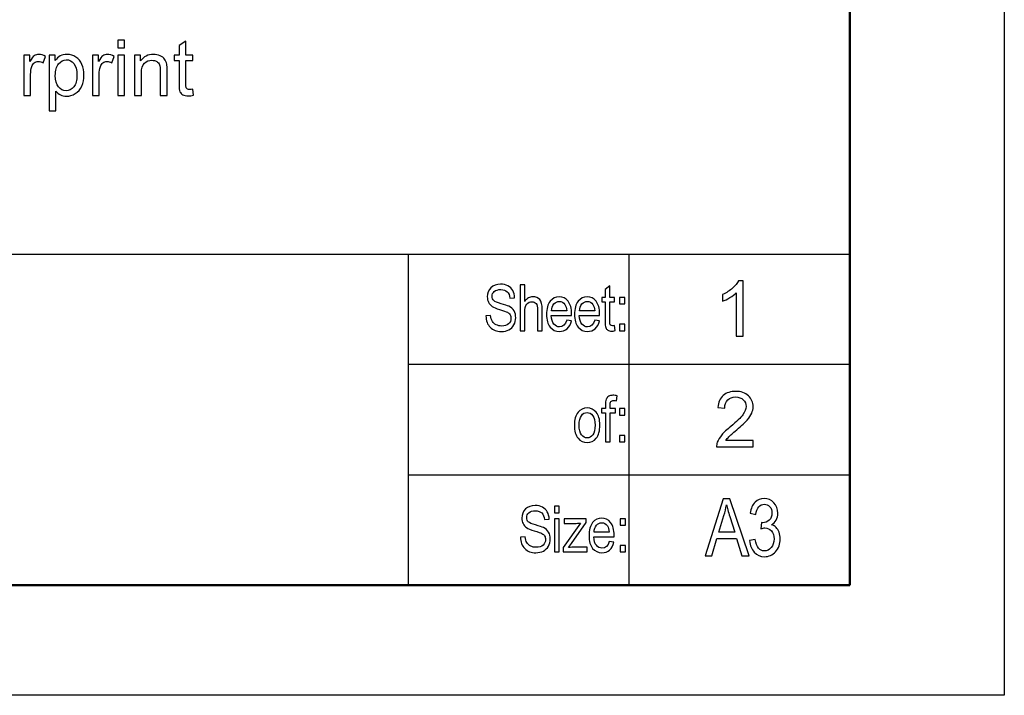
# Model space of a CAD drawing. Header units: centimetres. Extents: x -94 to 21, y -30 to 196.
# Tile 125 of 143: x 16.52 to 20.98, y 6.4 to 9.46. Entities that reach past the tile are written whole.
import ezdxf

# ---------------------------------------------------------------- set-up
doc = ezdxf.new("R2010")
doc.units = ezdxf.units.CM
doc.header["$MEASUREMENT"] = 0
doc.layers.add('Ebene 1', color=7, linetype='Continuous')

msp = doc.modelspace()

# ---------------------------------------------------------------- linework, layer by layer
at = {"layer": 'Ebene 1', "lineweight": 25}
for points in [[(20.98199, 36.09388), (20.98199, 36.09388), (20.98199, 6.396), (20.98199, 6.396)], [(7.98142, 8.39624), (7.98142, 8.39624), (20.28137, 8.39624), (20.28137, 8.39624)], [(18.28112, 6.89553), (18.28112, 6.89553), (18.28112, 8.39624), (18.28112, 8.39624)], [(19.28231, 6.89553), (19.28231, 6.89553), (19.28231, 8.39624), (19.28231, 8.39624)], [(18.28112, 7.89671), (18.28112, 7.89671), (20.28137, 7.89671), (20.28137, 7.89671)], [(18.28112, 7.39506), (18.28112, 7.39506), (20.28137, 7.39506), (20.28137, 7.39506)], [(18.48221, 6.89553), (18.48221, 6.89553), (19.48127, 6.89553), (19.48127, 6.89553)], [(20.98199, 6.39599), (20.98199, 6.39599), (-21.01055, 6.39599), (-21.01055, 6.39599)]]:
    msp.add_open_spline(points, degree=3, dxfattribs=at)
at = {"layer": 'Ebene 1', "lineweight": 50}
for points in [[(20.28137, 35.5954), (20.28137, 35.5954), (20.28137, 6.89553), (20.28137, 6.89553)], [(20.28137, 6.89553), (20.28137, 6.89553), (20.28137, 12.39674), (20.28137, 12.39674)], [(20.28137, 6.89553), (20.28137, 6.89553), (-19.01665, 6.89553), (-19.01665, 6.89553)], [(1.98279, 6.89553), (1.98279, 6.89553), (20.28137, 6.89553), (20.28137, 6.89553)]]:
    msp.add_open_spline(points, degree=3, dxfattribs=at)
at = {"layer": 'Ebene 1', "color": 252}
for points, knots in [([(16.96394, 9.33182), (16.96394, 9.33182), (16.96394, 9.36687), (16.96394, 9.36687), (16.96394, 9.36687), (16.99479, 9.36687), (16.99479, 9.36687), (16.99479, 9.36687), (16.99479, 9.33182), (16.99479, 9.33182), (16.99479, 9.33182), (16.96394, 9.33182), (16.96394, 9.33182)], [0, 0, 0, 0, 0.25, 0.25, 0.25, 0.5, 0.5, 0.5, 0.75, 0.75, 0.75, 1, 1, 1, 1]), ([(17.30372, 9.14342), (17.30372, 9.14342), (17.30792, 9.1162), (17.30792, 9.1162), (17.29928, 9.11439), (17.29151, 9.11346), (17.28473, 9.11346), (17.27358, 9.11346), (17.26493, 9.11521), (17.25874, 9.11877), (17.2526, 9.12234), (17.24828, 9.12695), (17.24577, 9.13273), (17.24326, 9.13852), (17.24203, 9.15067), (17.24203, 9.16919), (17.24203, 9.16919), (17.24203, 9.27399), (17.24203, 9.27399), (17.24203, 9.27399), (17.21925, 9.27399), (17.21925, 9.27399), (17.21925, 9.27399), (17.21925, 9.29782), (17.21925, 9.29782), (17.21925, 9.29782), (17.24203, 9.29782), (17.24203, 9.29782), (17.24203, 9.29782), (17.24203, 9.3428), (17.24203, 9.3428), (17.24203, 9.3428), (17.27287, 9.36132), (17.27287, 9.36132), (17.27287, 9.36132), (17.27287, 9.29782), (17.27287, 9.29782), (17.27287, 9.29782), (17.30372, 9.29782), (17.30372, 9.29782), (17.30372, 9.29782), (17.30372, 9.27399), (17.30372, 9.27399), (17.30372, 9.27399), (17.27287, 9.27399), (17.27287, 9.27399), (17.27287, 9.27399), (17.27287, 9.16743), (17.27287, 9.16743), (17.27287, 9.15861), (17.2734, 9.15295), (17.27451, 9.15043), (17.27556, 9.14792), (17.27731, 9.14594), (17.27977, 9.14442), (17.28222, 9.14296), (17.28573, 9.1422), (17.29028, 9.1422), (17.29367, 9.1422), (17.29817, 9.14261), (17.30372, 9.14342)], [0, 0, 0, 0, 0.05, 0.05, 0.05, 0.1, 0.1, 0.1, 0.15, 0.15, 0.15, 0.2, 0.2, 0.2, 0.25, 0.25, 0.25, 0.3, 0.3, 0.3, 0.35, 0.35, 0.35, 0.4, 0.4, 0.4, 0.45, 0.45, 0.45, 0.5, 0.5, 0.5, 0.55, 0.55, 0.55, 0.6, 0.6, 0.6, 0.65, 0.65, 0.65, 0.7, 0.7, 0.7, 0.75, 0.75, 0.75, 0.8, 0.8, 0.8, 0.85, 0.85, 0.85, 0.9, 0.9, 0.9, 0.95, 0.95, 0.95, 1, 1, 1, 1]), ([(16.53842, 9.11591), (16.53842, 9.11591), (16.53842, 9.29782), (16.53842, 9.29782), (16.53842, 9.29782), (16.56611, 9.29782), (16.56611, 9.29782), (16.56611, 9.29782), (16.56611, 9.26995), (16.56611, 9.26995), (16.57318, 9.28286), (16.57972, 9.29139), (16.58574, 9.29548), (16.59176, 9.29963), (16.59836, 9.30168), (16.60554, 9.30168), (16.61594, 9.30168), (16.62652, 9.2984), (16.63727, 9.29192), (16.63727, 9.29192), (16.62629, 9.26347), (16.62629, 9.26347), (16.6188, 9.26768), (16.61133, 9.26978), (16.60385, 9.26978), (16.59713, 9.26978), (16.59111, 9.26773), (16.5858, 9.2637), (16.58048, 9.25967), (16.57669, 9.25407), (16.57441, 9.24688), (16.57096, 9.23596), (16.56927, 9.22398), (16.56927, 9.21095), (16.56927, 9.21095), (16.56927, 9.11591), (16.56927, 9.11591), (16.56927, 9.11591), (16.53842, 9.11591), (16.53842, 9.11591)], [0, 0, 0, 0, 0.0769231, 0.0769231, 0.0769231, 0.1538462, 0.1538462, 0.1538462, 0.2307692, 0.2307692, 0.2307692, 0.3076923, 0.3076923, 0.3076923, 0.3846154, 0.3846154, 0.3846154, 0.4615385, 0.4615385, 0.4615385, 0.5384615, 0.5384615, 0.5384615, 0.6153846, 0.6153846, 0.6153846, 0.6923077, 0.6923077, 0.6923077, 0.7692308, 0.7692308, 0.7692308, 0.8461538, 0.8461538, 0.8461538, 0.9230769, 0.9230769, 0.9230769, 1, 1, 1, 1]), ([(16.65308, 9.04616), (16.65308, 9.04616), (16.65308, 9.29782), (16.65308, 9.29782), (16.65308, 9.29782), (16.68112, 9.29782), (16.68112, 9.29782), (16.68112, 9.29782), (16.68112, 9.27393), (16.68112, 9.27393), (16.68772, 9.28316), (16.6952, 9.29011), (16.70356, 9.29472), (16.71185, 9.29934), (16.72196, 9.30168), (16.73381, 9.30168), (16.74935, 9.30168), (16.76302, 9.2977), (16.77488, 9.2897), (16.78674, 9.28175), (16.79568, 9.27048), (16.80175, 9.25599), (16.80777, 9.24145), (16.81081, 9.22556), (16.81081, 9.20821), (16.81081, 9.18969), (16.80748, 9.17298), (16.80082, 9.15809), (16.79416, 9.14325), (16.78446, 9.13186), (16.77173, 9.12391), (16.75905, 9.11603), (16.74567, 9.11205), (16.73165, 9.11205), (16.72137, 9.11205), (16.71214, 9.11422), (16.70402, 9.11854), (16.69584, 9.12286), (16.68918, 9.12829), (16.68393, 9.1349), (16.68393, 9.1349), (16.68393, 9.04616), (16.68393, 9.04616), (16.68393, 9.04616), (16.65308, 9.04616), (16.65308, 9.04616)], [0, 0, 0, 0, 0.0666667, 0.0666667, 0.0666667, 0.1333333, 0.1333333, 0.1333333, 0.2, 0.2, 0.2, 0.2666667, 0.2666667, 0.2666667, 0.3333333, 0.3333333, 0.3333333, 0.4, 0.4, 0.4, 0.4666667, 0.4666667, 0.4666667, 0.5333333, 0.5333333, 0.5333333, 0.6, 0.6, 0.6, 0.6666667, 0.6666667, 0.6666667, 0.7333333, 0.7333333, 0.7333333, 0.8, 0.8, 0.8, 0.8666667, 0.8666667, 0.8666667, 0.9333333, 0.9333333, 0.9333333, 1, 1, 1, 1]), ([(16.84929, 9.11591), (16.84929, 9.11591), (16.84929, 9.29782), (16.84929, 9.29782), (16.84929, 9.29782), (16.87698, 9.29782), (16.87698, 9.29782), (16.87698, 9.29782), (16.87698, 9.26995), (16.87698, 9.26995), (16.88405, 9.28286), (16.89059, 9.29139), (16.89661, 9.29548), (16.90263, 9.29963), (16.90923, 9.30168), (16.91641, 9.30168), (16.92681, 9.30168), (16.93738, 9.2984), (16.94813, 9.29192), (16.94813, 9.29192), (16.93715, 9.26347), (16.93715, 9.26347), (16.92967, 9.26768), (16.9222, 9.26978), (16.91472, 9.26978), (16.908, 9.26978), (16.90198, 9.26773), (16.89667, 9.2637), (16.89135, 9.25967), (16.88756, 9.25407), (16.88528, 9.24688), (16.88183, 9.23596), (16.88014, 9.22398), (16.88014, 9.21095), (16.88014, 9.21095), (16.88014, 9.11591), (16.88014, 9.11591), (16.88014, 9.11591), (16.84929, 9.11591), (16.84929, 9.11591)], [0, 0, 0, 0, 0.0769231, 0.0769231, 0.0769231, 0.1538462, 0.1538462, 0.1538462, 0.2307692, 0.2307692, 0.2307692, 0.3076923, 0.3076923, 0.3076923, 0.3846154, 0.3846154, 0.3846154, 0.4615385, 0.4615385, 0.4615385, 0.5384615, 0.5384615, 0.5384615, 0.6153846, 0.6153846, 0.6153846, 0.6923077, 0.6923077, 0.6923077, 0.7692308, 0.7692308, 0.7692308, 0.8461538, 0.8461538, 0.8461538, 0.9230769, 0.9230769, 0.9230769, 1, 1, 1, 1]), ([(16.96394, 9.11591), (16.96394, 9.11591), (16.96394, 9.29782), (16.96394, 9.29782), (16.96394, 9.29782), (16.99479, 9.29782), (16.99479, 9.29782), (16.99479, 9.29782), (16.99479, 9.11591), (16.99479, 9.11591), (16.99479, 9.11591), (16.96394, 9.11591), (16.96394, 9.11591)], [0, 0, 0, 0, 0.25, 0.25, 0.25, 0.5, 0.5, 0.5, 0.75, 0.75, 0.75, 1, 1, 1, 1]), ([(17.04021, 9.11591), (17.04021, 9.11591), (17.04021, 9.29782), (17.04021, 9.29782), (17.04021, 9.29782), (17.0679, 9.29782), (17.0679, 9.29782), (17.0679, 9.29782), (17.0679, 9.272), (17.0679, 9.272), (17.08122, 9.2918), (17.1005, 9.30168), (17.12568, 9.30168), (17.13666, 9.30168), (17.14671, 9.29969), (17.15588, 9.29577), (17.16505, 9.29186), (17.17194, 9.28666), (17.1765, 9.28029), (17.18106, 9.27393), (17.18427, 9.26633), (17.18608, 9.25757), (17.18719, 9.25185), (17.18777, 9.24186), (17.18777, 9.2276), (17.18777, 9.2276), (17.18777, 9.11591), (17.18777, 9.11591), (17.18777, 9.11591), (17.15693, 9.11591), (17.15693, 9.11591), (17.15693, 9.11591), (17.15693, 9.22643), (17.15693, 9.22643), (17.15693, 9.23899), (17.15576, 9.2484), (17.15337, 9.25459), (17.15097, 9.26078), (17.14671, 9.26575), (17.14063, 9.26949), (17.13456, 9.27317), (17.12737, 9.27504), (17.11919, 9.27504), (17.10611, 9.27504), (17.09483, 9.27089), (17.08531, 9.26254), (17.07579, 9.25424), (17.07106, 9.23841), (17.07106, 9.21516), (17.07106, 9.21516), (17.07106, 9.11591), (17.07106, 9.11591), (17.07106, 9.11591), (17.04021, 9.11591), (17.04021, 9.11591)], [0, 0, 0, 0, 0.0555556, 0.0555556, 0.0555556, 0.1111111, 0.1111111, 0.1111111, 0.1666667, 0.1666667, 0.1666667, 0.2222222, 0.2222222, 0.2222222, 0.2777778, 0.2777778, 0.2777778, 0.3333333, 0.3333333, 0.3333333, 0.3888889, 0.3888889, 0.3888889, 0.4444444, 0.4444444, 0.4444444, 0.5, 0.5, 0.5, 0.5555556, 0.5555556, 0.5555556, 0.6111111, 0.6111111, 0.6111111, 0.6666667, 0.6666667, 0.6666667, 0.7222222, 0.7222222, 0.7222222, 0.7777778, 0.7777778, 0.7777778, 0.8333333, 0.8333333, 0.8333333, 0.8888889, 0.8888889, 0.8888889, 0.9444444, 0.9444444, 0.9444444, 1, 1, 1, 1]), ([(16.68112, 9.20575), (16.68112, 9.18245), (16.68585, 9.16521), (16.69526, 9.15406), (16.70472, 9.1429), (16.71617, 9.13729), (16.72961, 9.13729), (16.74328, 9.13729), (16.75496, 9.14307), (16.76466, 9.15464), (16.77441, 9.16621), (16.77926, 9.18408), (16.77926, 9.20833), (16.77926, 9.23146), (16.77453, 9.24875), (16.76501, 9.26026), (16.75549, 9.27177), (16.74415, 9.27749), (16.73095, 9.27749), (16.71787, 9.27749), (16.7063, 9.27136), (16.69625, 9.25915), (16.68615, 9.24688), (16.68112, 9.22912), (16.68112, 9.20575)], [0, 0, 0, 0, 0.125, 0.125, 0.125, 0.25, 0.25, 0.25, 0.375, 0.375, 0.375, 0.5, 0.5, 0.5, 0.625, 0.625, 0.625, 0.75, 0.75, 0.75, 0.875, 0.875, 0.875, 1, 1, 1, 1]), ([(19.79793, 8.02371), (19.79793, 8.02371), (19.76708, 8.02371), (19.76708, 8.02371), (19.76708, 8.02371), (19.76708, 8.22011), (19.76708, 8.22011), (19.75966, 8.21298), (19.74991, 8.20591), (19.73787, 8.19884), (19.72584, 8.19177), (19.71496, 8.18646), (19.70538, 8.18295), (19.70538, 8.18295), (19.70538, 8.21275), (19.70538, 8.21275), (19.72263, 8.22081), (19.7377, 8.23062), (19.75061, 8.24219), (19.76352, 8.2537), (19.77269, 8.26485), (19.77806, 8.27572), (19.77806, 8.27572), (19.79793, 8.27572), (19.79793, 8.27572), (19.79793, 8.27572), (19.79793, 8.02371), (19.79793, 8.02371)], [0, 0, 0, 0, 0.1111111, 0.1111111, 0.1111111, 0.2222222, 0.2222222, 0.2222222, 0.3333333, 0.3333333, 0.3333333, 0.4444444, 0.4444444, 0.4444444, 0.5555556, 0.5555556, 0.5555556, 0.6666667, 0.6666667, 0.6666667, 0.7777778, 0.7777778, 0.7777778, 0.8888889, 0.8888889, 0.8888889, 1, 1, 1, 1]), ([(19.84384, 7.55151), (19.84384, 7.55151), (19.84384, 7.52207), (19.84384, 7.52207), (19.84384, 7.52207), (19.67769, 7.52207), (19.67769, 7.52207), (19.67746, 7.52949), (19.67869, 7.53662), (19.68132, 7.54351), (19.68558, 7.55478), (19.69242, 7.56594), (19.70182, 7.57686), (19.71123, 7.58779), (19.72467, 7.60041), (19.74214, 7.61472), (19.7693, 7.63709), (19.78776, 7.65479), (19.7974, 7.66788), (19.8071, 7.68096), (19.81195, 7.69335), (19.81195, 7.70503), (19.81195, 7.71724), (19.80756, 7.72752), (19.7988, 7.73593), (19.79004, 7.74429), (19.77859, 7.74849), (19.76451, 7.74849), (19.74962, 7.74849), (19.7377, 7.74405), (19.72876, 7.73517), (19.71982, 7.72635), (19.71531, 7.71409), (19.7152, 7.69837), (19.7152, 7.69837), (19.68365, 7.70153), (19.68365, 7.70153), (19.68581, 7.72513), (19.69399, 7.74312), (19.70813, 7.7555), (19.72233, 7.76789), (19.74132, 7.77408), (19.76521, 7.77408), (19.78928, 7.77408), (19.80838, 7.76742), (19.8224, 7.75404), (19.83648, 7.74067), (19.84349, 7.72407), (19.84349, 7.70433), (19.84349, 7.69428), (19.84145, 7.68441), (19.8373, 7.67471), (19.83321, 7.66496), (19.82637, 7.65473), (19.81685, 7.64399), (19.80727, 7.6333), (19.79144, 7.61852), (19.76936, 7.59982), (19.75084, 7.58428), (19.73893, 7.57377), (19.73367, 7.56822), (19.72841, 7.56267), (19.72409, 7.55712), (19.72064, 7.55151), (19.72064, 7.55151), (19.84384, 7.55151), (19.84384, 7.55151)], [0, 0, 0, 0, 0.0454545, 0.0454545, 0.0454545, 0.0909091, 0.0909091, 0.0909091, 0.1363636, 0.1363636, 0.1363636, 0.1818182, 0.1818182, 0.1818182, 0.2272727, 0.2272727, 0.2272727, 0.2727273, 0.2727273, 0.2727273, 0.3181818, 0.3181818, 0.3181818, 0.3636364, 0.3636364, 0.3636364, 0.4090909, 0.4090909, 0.4090909, 0.4545455, 0.4545455, 0.4545455, 0.5, 0.5, 0.5, 0.5454545, 0.5454545, 0.5454545, 0.5909091, 0.5909091, 0.5909091, 0.6363636, 0.6363636, 0.6363636, 0.6818182, 0.6818182, 0.6818182, 0.7272727, 0.7272727, 0.7272727, 0.7727273, 0.7727273, 0.7727273, 0.8181818, 0.8181818, 0.8181818, 0.8636364, 0.8636364, 0.8636364, 0.9090909, 0.9090909, 0.9090909, 0.9545455, 0.9545455, 0.9545455, 1, 1, 1, 1])]:
    msp.add_open_spline(points, degree=3, knots=knots, dxfattribs=at)
at = {"layer": 'Ebene 1'}
for points, knots in [([(18.63262, 8.11604), (18.63262, 8.11604), (18.65406, 8.11807), (18.65406, 8.11807), (18.65517, 8.10667), (18.65773, 8.09778), (18.66174, 8.09141), (18.66575, 8.08504), (18.67144, 8.07992), (18.67888, 8.07605), (18.68632, 8.07219), (18.69473, 8.07026), (18.704, 8.07026), (18.71738, 8.07026), (18.72776, 8.07354), (18.73515, 8.08006), (18.74253, 8.08663), (18.7462, 8.09513), (18.7462, 8.10556), (18.7462, 8.11169), (18.74485, 8.117), (18.74215, 8.12159), (18.73949, 8.12613), (18.73544, 8.1299), (18.72998, 8.13279), (18.72457, 8.13574), (18.71284, 8.13984), (18.69483, 8.14511), (18.67878, 8.14984), (18.66739, 8.15462), (18.66058, 8.1594), (18.65377, 8.16423), (18.64846, 8.17036), (18.64469, 8.17775), (18.64088, 8.18514), (18.63899, 8.19354), (18.63899, 8.20286), (18.63899, 8.21966), (18.6444, 8.23338), (18.65527, 8.24405), (18.66608, 8.25472), (18.68072, 8.26003), (18.69907, 8.26003), (18.71173, 8.26003), (18.72278, 8.25752), (18.73225, 8.25255), (18.74171, 8.24753), (18.74905, 8.24033), (18.75432, 8.23101), (18.75953, 8.22169), (18.76233, 8.21068), (18.76272, 8.19803), (18.76272, 8.19803), (18.74128, 8.196), (18.74128, 8.196), (18.74017, 8.20948), (18.73611, 8.21947), (18.72916, 8.22594), (18.72225, 8.23246), (18.7125, 8.2357), (18.69994, 8.2357), (18.68719, 8.2357), (18.67748, 8.23285), (18.67077, 8.22715), (18.66406, 8.22145), (18.66072, 8.21411), (18.66072, 8.20508), (18.66072, 8.19668), (18.66319, 8.19016), (18.66811, 8.18557), (18.67299, 8.18094), (18.68405, 8.1763), (18.70125, 8.17162), (18.71805, 8.16708), (18.72983, 8.16307), (18.73664, 8.15974), (18.74703, 8.15448), (18.75485, 8.14757), (18.76006, 8.13893), (18.76533, 8.13028), (18.76793, 8.12), (18.76793, 8.10802), (18.76793, 8.09614), (18.76513, 8.08533), (18.75958, 8.07557), (18.75403, 8.06577), (18.74645, 8.05838), (18.73688, 8.05326), (18.72732, 8.04819), (18.71583, 8.04563), (18.70231, 8.04563), (18.68129, 8.04563), (18.66454, 8.05196), (18.65208, 8.06461), (18.63957, 8.07726), (18.6331, 8.0944), (18.63262, 8.11604)], [0, 0, 0, 0, 0.03125, 0.03125, 0.03125, 0.0625, 0.0625, 0.0625, 0.09375, 0.09375, 0.09375, 0.125, 0.125, 0.125, 0.15625, 0.15625, 0.15625, 0.1875, 0.1875, 0.1875, 0.21875, 0.21875, 0.21875, 0.25, 0.25, 0.25, 0.28125, 0.28125, 0.28125, 0.3125, 0.3125, 0.3125, 0.34375, 0.34375, 0.34375, 0.375, 0.375, 0.375, 0.40625, 0.40625, 0.40625, 0.4375, 0.4375, 0.4375, 0.46875, 0.46875, 0.46875, 0.5, 0.5, 0.5, 0.53125, 0.53125, 0.53125, 0.5625, 0.5625, 0.5625, 0.59375, 0.59375, 0.59375, 0.625, 0.625, 0.625, 0.65625, 0.65625, 0.65625, 0.6875, 0.6875, 0.6875, 0.71875, 0.71875, 0.71875, 0.75, 0.75, 0.75, 0.78125, 0.78125, 0.78125, 0.8125, 0.8125, 0.8125, 0.84375, 0.84375, 0.84375, 0.875, 0.875, 0.875, 0.90625, 0.90625, 0.90625, 0.9375, 0.9375, 0.9375, 0.96875, 0.96875, 0.96875, 1, 1, 1, 1]), ([(18.78753, 8.04911), (18.78753, 8.04911), (18.78753, 8.25656), (18.78753, 8.25656), (18.78753, 8.25656), (18.80839, 8.25656), (18.80839, 8.25656), (18.80839, 8.25656), (18.80839, 8.1819), (18.80839, 8.1819), (18.81327, 8.18886), (18.81883, 8.19402), (18.82501, 8.1975), (18.83114, 8.20093), (18.83795, 8.20267), (18.84539, 8.20267), (18.85847, 8.20267), (18.86885, 8.19851), (18.87643, 8.19016), (18.88402, 8.18181), (18.88778, 8.1665), (18.88778, 8.14429), (18.88778, 8.14429), (18.88778, 8.04911), (18.88778, 8.04911), (18.88778, 8.04911), (18.86692, 8.04911), (18.86692, 8.04911), (18.86692, 8.04911), (18.86692, 8.14419), (18.86692, 8.14419), (18.86692, 8.15718), (18.8646, 8.1665), (18.86002, 8.17215), (18.85538, 8.1778), (18.84906, 8.18065), (18.84099, 8.18065), (18.83196, 8.18065), (18.82428, 8.17703), (18.81791, 8.16978), (18.81158, 8.16254), (18.80839, 8.14965), (18.80839, 8.1312), (18.80839, 8.1312), (18.80839, 8.04911), (18.80839, 8.04911), (18.80839, 8.04911), (18.78753, 8.04911), (18.78753, 8.04911)], [0, 0, 0, 0, 0.0625, 0.0625, 0.0625, 0.125, 0.125, 0.125, 0.1875, 0.1875, 0.1875, 0.25, 0.25, 0.25, 0.3125, 0.3125, 0.3125, 0.375, 0.375, 0.375, 0.4375, 0.4375, 0.4375, 0.5, 0.5, 0.5, 0.5625, 0.5625, 0.5625, 0.625, 0.625, 0.625, 0.6875, 0.6875, 0.6875, 0.75, 0.75, 0.75, 0.8125, 0.8125, 0.8125, 0.875, 0.875, 0.875, 0.9375, 0.9375, 0.9375, 1, 1, 1, 1]), ([(19.21509, 8.072), (19.21509, 8.072), (19.21799, 8.0494), (19.21799, 8.0494), (19.21219, 8.04785), (19.20698, 8.04708), (19.20234, 8.04708), (19.19505, 8.04708), (19.18921, 8.04853), (19.18472, 8.05143), (19.18028, 8.05428), (19.17723, 8.05824), (19.17559, 8.06326), (19.1739, 8.06823), (19.17308, 8.07823), (19.17308, 8.09315), (19.17308, 8.09315), (19.17308, 8.17978), (19.17308, 8.17978), (19.17308, 8.17978), (19.15772, 8.17978), (19.15772, 8.17978), (19.15772, 8.17978), (19.15772, 8.19948), (19.15772, 8.19948), (19.15772, 8.19948), (19.17308, 8.19948), (19.17308, 8.19948), (19.17308, 8.19948), (19.17308, 8.23657), (19.17308, 8.23657), (19.17308, 8.23657), (19.19394, 8.25192), (19.19394, 8.25192), (19.19394, 8.25192), (19.19394, 8.19948), (19.19394, 8.19948), (19.19394, 8.19948), (19.21509, 8.19948), (19.21509, 8.19948), (19.21509, 8.19948), (19.21509, 8.17978), (19.21509, 8.17978), (19.21509, 8.17978), (19.19394, 8.17978), (19.19394, 8.17978), (19.19394, 8.17978), (19.19394, 8.0917), (19.19394, 8.0917), (19.19394, 8.08354), (19.19457, 8.07832), (19.19578, 8.07596), (19.19756, 8.07253), (19.20094, 8.07084), (19.20587, 8.07084), (19.20824, 8.07084), (19.21133, 8.07123), (19.21509, 8.072)], [0, 0, 0, 0, 0.0526316, 0.0526316, 0.0526316, 0.1052632, 0.1052632, 0.1052632, 0.1578947, 0.1578947, 0.1578947, 0.2105263, 0.2105263, 0.2105263, 0.2631579, 0.2631579, 0.2631579, 0.3157895, 0.3157895, 0.3157895, 0.3684211, 0.3684211, 0.3684211, 0.4210526, 0.4210526, 0.4210526, 0.4736842, 0.4736842, 0.4736842, 0.5263158, 0.5263158, 0.5263158, 0.5789474, 0.5789474, 0.5789474, 0.6315789, 0.6315789, 0.6315789, 0.6842105, 0.6842105, 0.6842105, 0.7368421, 0.7368421, 0.7368421, 0.7894737, 0.7894737, 0.7894737, 0.8421053, 0.8421053, 0.8421053, 0.8947368, 0.8947368, 0.8947368, 0.9473684, 0.9473684, 0.9473684, 1, 1, 1, 1]), ([(18.99882, 8.09721), (18.99882, 8.09721), (19.02026, 8.09402), (19.02026, 8.09402), (19.01668, 8.07803), (19.01016, 8.06596), (19.0008, 8.05785), (18.99138, 8.04969), (18.97974, 8.04563), (18.96588, 8.04563), (18.9484, 8.04563), (18.9343, 8.05225), (18.92348, 8.06553), (18.91266, 8.07876), (18.90725, 8.09788), (18.90725, 8.12289), (18.90725, 8.14883), (18.91271, 8.16858), (18.92362, 8.18224), (18.93455, 8.19586), (18.94831, 8.20267), (18.96506, 8.20267), (18.981, 8.20267), (18.99433, 8.196), (19.005, 8.18263), (19.01562, 8.16925), (19.02098, 8.14989), (19.02098, 8.12454), (19.02098, 8.12454), (19.02084, 8.11778), (19.02084, 8.11778), (19.02084, 8.11778), (18.9287, 8.11778), (18.9287, 8.11778), (18.92957, 8.10083), (18.93348, 8.08803), (18.94048, 8.07944), (18.94749, 8.07079), (18.95599, 8.06649), (18.96603, 8.06649), (18.98172, 8.06649), (18.99268, 8.07673), (18.99882, 8.09721)], [0, 0, 0, 0, 0.0714286, 0.0714286, 0.0714286, 0.1428571, 0.1428571, 0.1428571, 0.2142857, 0.2142857, 0.2142857, 0.2857143, 0.2857143, 0.2857143, 0.3571429, 0.3571429, 0.3571429, 0.4285714, 0.4285714, 0.4285714, 0.5, 0.5, 0.5, 0.5714286, 0.5714286, 0.5714286, 0.6428571, 0.6428571, 0.6428571, 0.7142857, 0.7142857, 0.7142857, 0.7857143, 0.7857143, 0.7857143, 0.8571429, 0.8571429, 0.8571429, 0.9285714, 0.9285714, 0.9285714, 1, 1, 1, 1]), ([(18.92996, 8.13864), (18.92996, 8.13864), (18.99882, 8.13864), (18.99882, 8.13864), (18.99785, 8.15167), (18.9951, 8.16138), (18.99046, 8.1678), (18.98375, 8.17712), (18.9752, 8.18181), (18.96482, 8.18181), (18.95545, 8.18181), (18.94749, 8.17789), (18.94087, 8.17012), (18.93426, 8.16235), (18.93063, 8.15187), (18.92996, 8.13864)], [0, 0, 0, 0, 0.2, 0.2, 0.2, 0.4, 0.4, 0.4, 0.6, 0.6, 0.6, 0.8, 0.8, 0.8, 1, 1, 1, 1]), ([(19.12579, 8.09721), (19.12579, 8.09721), (19.14723, 8.09402), (19.14723, 8.09402), (19.14365, 8.07803), (19.13713, 8.06596), (19.12777, 8.05785), (19.11835, 8.04969), (19.10671, 8.04563), (19.09285, 8.04563), (19.07537, 8.04563), (19.06127, 8.05225), (19.05046, 8.06553), (19.03963, 8.07876), (19.03422, 8.09788), (19.03422, 8.12289), (19.03422, 8.14883), (19.03968, 8.16858), (19.0506, 8.18224), (19.06152, 8.19586), (19.07528, 8.20267), (19.09203, 8.20267), (19.10797, 8.20267), (19.1213, 8.196), (19.13197, 8.18263), (19.14259, 8.16925), (19.14795, 8.14989), (19.14795, 8.12454), (19.14795, 8.12454), (19.14781, 8.11778), (19.14781, 8.11778), (19.14781, 8.11778), (19.05567, 8.11778), (19.05567, 8.11778), (19.05654, 8.10083), (19.06045, 8.08803), (19.06745, 8.07944), (19.07446, 8.07079), (19.08296, 8.06649), (19.093, 8.06649), (19.10869, 8.06649), (19.11965, 8.07673), (19.12579, 8.09721)], [0, 0, 0, 0, 0.0714286, 0.0714286, 0.0714286, 0.1428571, 0.1428571, 0.1428571, 0.2142857, 0.2142857, 0.2142857, 0.2857143, 0.2857143, 0.2857143, 0.3571429, 0.3571429, 0.3571429, 0.4285714, 0.4285714, 0.4285714, 0.5, 0.5, 0.5, 0.5714286, 0.5714286, 0.5714286, 0.6428571, 0.6428571, 0.6428571, 0.7142857, 0.7142857, 0.7142857, 0.7857143, 0.7857143, 0.7857143, 0.8571429, 0.8571429, 0.8571429, 0.9285714, 0.9285714, 0.9285714, 1, 1, 1, 1]), ([(19.05693, 8.13864), (19.05693, 8.13864), (19.12579, 8.13864), (19.12579, 8.13864), (19.12482, 8.15167), (19.12207, 8.16138), (19.11743, 8.1678), (19.11072, 8.17712), (19.10217, 8.18181), (19.09179, 8.18181), (19.08242, 8.18181), (19.07446, 8.17789), (19.06784, 8.17012), (19.06123, 8.16235), (19.0576, 8.15187), (19.05693, 8.13864)], [0, 0, 0, 0, 0.2, 0.2, 0.2, 0.4, 0.4, 0.4, 0.6, 0.6, 0.6, 0.8, 0.8, 0.8, 1, 1, 1, 1]), ([(19.23859, 8.17051), (19.23859, 8.17051), (19.23859, 8.19948), (19.23859, 8.19948), (19.23859, 8.19948), (19.26235, 8.19948), (19.26235, 8.19948), (19.26235, 8.19948), (19.26235, 8.17051), (19.26235, 8.17051), (19.26235, 8.17051), (19.23859, 8.17051), (19.23859, 8.17051)], [0, 0, 0, 0, 0.25, 0.25, 0.25, 0.5, 0.5, 0.5, 0.75, 0.75, 0.75, 1, 1, 1, 1]), ([(19.23859, 8.04911), (19.23859, 8.04911), (19.23859, 8.07808), (19.23859, 8.07808), (19.23859, 8.07808), (19.26235, 8.07808), (19.26235, 8.07808), (19.26235, 8.07808), (19.26235, 8.04911), (19.26235, 8.04911), (19.26235, 8.04911), (19.23859, 8.04911), (19.23859, 8.04911)], [0, 0, 0, 0, 0.25, 0.25, 0.25, 0.5, 0.5, 0.5, 0.75, 0.75, 0.75, 1, 1, 1, 1]), ([(19.1743, 7.54535), (19.1743, 7.54535), (19.1743, 7.67602), (19.1743, 7.67602), (19.1743, 7.67602), (19.15575, 7.67602), (19.15575, 7.67602), (19.15575, 7.67602), (19.15575, 7.69572), (19.15575, 7.69572), (19.15575, 7.69572), (19.1743, 7.69572), (19.1743, 7.69572), (19.1743, 7.69572), (19.1743, 7.71166), (19.1743, 7.71166), (19.1743, 7.72344), (19.17551, 7.73227), (19.17797, 7.73812), (19.18043, 7.74401), (19.1842, 7.7485), (19.18927, 7.75164), (19.19434, 7.75473), (19.20067, 7.75627), (19.20834, 7.75627), (19.21428, 7.75627), (19.2208, 7.7554), (19.2279, 7.75367), (19.2279, 7.75367), (19.22481, 7.73136), (19.22481, 7.73136), (19.22046, 7.73232), (19.21641, 7.73281), (19.21254, 7.73281), (19.20632, 7.73281), (19.20187, 7.73121), (19.19917, 7.72798), (19.19651, 7.72474), (19.19516, 7.71856), (19.19516, 7.70948), (19.19516, 7.70948), (19.19516, 7.69572), (19.19516, 7.69572), (19.19516, 7.69572), (19.21921, 7.69572), (19.21921, 7.69572), (19.21921, 7.69572), (19.21921, 7.67602), (19.21921, 7.67602), (19.21921, 7.67602), (19.19516, 7.67602), (19.19516, 7.67602), (19.19516, 7.67602), (19.19516, 7.54535), (19.19516, 7.54535), (19.19516, 7.54535), (19.1743, 7.54535), (19.1743, 7.54535)], [0, 0, 0, 0, 0.0526316, 0.0526316, 0.0526316, 0.1052632, 0.1052632, 0.1052632, 0.1578947, 0.1578947, 0.1578947, 0.2105263, 0.2105263, 0.2105263, 0.2631579, 0.2631579, 0.2631579, 0.3157895, 0.3157895, 0.3157895, 0.3684211, 0.3684211, 0.3684211, 0.4210526, 0.4210526, 0.4210526, 0.4736842, 0.4736842, 0.4736842, 0.5263158, 0.5263158, 0.5263158, 0.5789474, 0.5789474, 0.5789474, 0.6315789, 0.6315789, 0.6315789, 0.6842105, 0.6842105, 0.6842105, 0.7368421, 0.7368421, 0.7368421, 0.7894737, 0.7894737, 0.7894737, 0.8421053, 0.8421053, 0.8421053, 0.8947368, 0.8947368, 0.8947368, 0.9473684, 0.9473684, 0.9473684, 1, 1, 1, 1]), ([(19.0337, 7.62039), (19.0337, 7.64632), (19.03916, 7.66588), (19.05003, 7.67911), (19.0609, 7.69229), (19.07471, 7.69891), (19.09137, 7.69891), (19.10779, 7.69891), (19.12145, 7.69229), (19.13251, 7.67911), (19.14352, 7.66588), (19.14903, 7.64685), (19.14903, 7.62194), (19.14903, 7.59499), (19.14362, 7.5749), (19.13275, 7.56167), (19.12194, 7.54849), (19.10813, 7.54187), (19.09137, 7.54187), (19.0749, 7.54187), (19.06114, 7.54849), (19.05018, 7.56177), (19.03921, 7.575), (19.0337, 7.59456), (19.0337, 7.62039)], [0, 0, 0, 0, 0.125, 0.125, 0.125, 0.25, 0.25, 0.25, 0.375, 0.375, 0.375, 0.5, 0.5, 0.5, 0.625, 0.625, 0.625, 0.75, 0.75, 0.75, 0.875, 0.875, 0.875, 1, 1, 1, 1]), ([(19.05515, 7.62049), (19.05515, 7.60098), (19.05868, 7.58649), (19.06573, 7.57698), (19.07278, 7.56747), (19.08152, 7.56273), (19.09195, 7.56273), (19.1017, 7.56273), (19.11011, 7.56751), (19.11711, 7.57712), (19.12411, 7.58673), (19.12759, 7.60117), (19.12759, 7.62049), (19.12759, 7.63985), (19.12406, 7.65429), (19.11701, 7.6638), (19.10996, 7.67331), (19.10122, 7.67805), (19.09079, 7.67805), (19.08094, 7.67805), (19.07254, 7.67327), (19.06558, 7.6637), (19.05863, 7.65419), (19.05515, 7.63975), (19.05515, 7.62049)], [0, 0, 0, 0, 0.125, 0.125, 0.125, 0.25, 0.25, 0.25, 0.375, 0.375, 0.375, 0.5, 0.5, 0.5, 0.625, 0.625, 0.625, 0.75, 0.75, 0.75, 0.875, 0.875, 0.875, 1, 1, 1, 1]), ([(19.23865, 7.66675), (19.23865, 7.66675), (19.23865, 7.69572), (19.23865, 7.69572), (19.23865, 7.69572), (19.26241, 7.69572), (19.26241, 7.69572), (19.26241, 7.69572), (19.26241, 7.66675), (19.26241, 7.66675), (19.26241, 7.66675), (19.23865, 7.66675), (19.23865, 7.66675)], [0, 0, 0, 0, 0.25, 0.25, 0.25, 0.5, 0.5, 0.5, 0.75, 0.75, 0.75, 1, 1, 1, 1]), ([(19.23865, 7.54535), (19.23865, 7.54535), (19.23865, 7.57432), (19.23865, 7.57432), (19.23865, 7.57432), (19.26241, 7.57432), (19.26241, 7.57432), (19.26241, 7.57432), (19.26241, 7.54535), (19.26241, 7.54535), (19.26241, 7.54535), (19.23865, 7.54535), (19.23865, 7.54535)], [0, 0, 0, 0, 0.25, 0.25, 0.25, 0.5, 0.5, 0.5, 0.75, 0.75, 0.75, 1, 1, 1, 1]), ([(19.62696, 7.02888), (19.62696, 7.02888), (19.70855, 7.28719), (19.70855, 7.28719), (19.70855, 7.28719), (19.73862, 7.28719), (19.73862, 7.28719), (19.73862, 7.28719), (19.82503, 7.02888), (19.82503, 7.02888), (19.82503, 7.02888), (19.79297, 7.02888), (19.79297, 7.02888), (19.79297, 7.02888), (19.76862, 7.10717), (19.76862, 7.10717), (19.76862, 7.10717), (19.67933, 7.10717), (19.67933, 7.10717), (19.67933, 7.10717), (19.65642, 7.02888), (19.65642, 7.02888), (19.65642, 7.02888), (19.62696, 7.02888), (19.62696, 7.02888)], [0, 0, 0, 0, 0.125, 0.125, 0.125, 0.25, 0.25, 0.25, 0.375, 0.375, 0.375, 0.5, 0.5, 0.5, 0.625, 0.625, 0.625, 0.75, 0.75, 0.75, 0.875, 0.875, 0.875, 1, 1, 1, 1]), ([(19.82761, 7.09743), (19.82761, 7.09743), (19.85358, 7.10176), (19.85358, 7.10176), (19.85899, 7.0676), (19.87264, 7.05053), (19.89459, 7.05053), (19.90643, 7.05053), (19.91666, 7.05558), (19.92537, 7.06562), (19.93403, 7.07566), (19.93836, 7.08871), (19.93836, 7.1047), (19.93836, 7.11973), (19.93439, 7.13188), (19.9264, 7.14102), (19.91846, 7.15022), (19.90872, 7.15479), (19.89711, 7.15479), (19.89218, 7.15479), (19.88611, 7.15359), (19.87883, 7.15124), (19.87883, 7.15124), (19.88172, 7.17896), (19.88172, 7.17896), (19.88172, 7.17896), (19.88581, 7.1786), (19.88581, 7.1786), (19.89862, 7.1786), (19.90902, 7.18257), (19.91702, 7.19044), (19.92501, 7.19832), (19.92898, 7.20884), (19.92898, 7.22207), (19.92898, 7.23416), (19.92561, 7.2439), (19.91894, 7.25123), (19.91227, 7.25863), (19.90409, 7.2623), (19.89447, 7.2623), (19.88449, 7.2623), (19.87607, 7.25845), (19.86921, 7.25069), (19.86236, 7.24294), (19.85797, 7.23115), (19.85611, 7.2154), (19.85611, 7.2154), (19.83013, 7.22117), (19.83013, 7.22117), (19.83344, 7.2433), (19.84083, 7.26001), (19.85232, 7.27132), (19.8638, 7.28262), (19.87775, 7.28827), (19.89405, 7.28827), (19.91118, 7.28827), (19.92573, 7.28196), (19.9377, 7.26927), (19.94967, 7.25659), (19.95568, 7.24065), (19.95568, 7.22135), (19.95568, 7.20963), (19.95315, 7.19922), (19.94804, 7.1902), (19.94293, 7.18119), (19.93584, 7.17409), (19.9267, 7.16892), (19.93511, 7.16657), (19.94215, 7.16267), (19.94762, 7.15731), (19.95315, 7.1519), (19.9576, 7.14469), (19.96103, 7.13567), (19.96446, 7.12659), (19.96614, 7.11649), (19.96614, 7.10536), (19.96614, 7.08167), (19.95917, 7.06225), (19.94522, 7.04716), (19.93121, 7.03207), (19.91449, 7.02455), (19.89501, 7.02455), (19.87697, 7.02455), (19.86164, 7.03116), (19.84907, 7.04433), (19.8365, 7.0575), (19.82935, 7.07518), (19.82761, 7.09743)], [0, 0, 0, 0, 0.0344828, 0.0344828, 0.0344828, 0.0689655, 0.0689655, 0.0689655, 0.1034483, 0.1034483, 0.1034483, 0.137931, 0.137931, 0.137931, 0.1724138, 0.1724138, 0.1724138, 0.2068966, 0.2068966, 0.2068966, 0.2413793, 0.2413793, 0.2413793, 0.2758621, 0.2758621, 0.2758621, 0.3103448, 0.3103448, 0.3103448, 0.3448276, 0.3448276, 0.3448276, 0.3793103, 0.3793103, 0.3793103, 0.4137931, 0.4137931, 0.4137931, 0.4482759, 0.4482759, 0.4482759, 0.4827586, 0.4827586, 0.4827586, 0.5172414, 0.5172414, 0.5172414, 0.5517241, 0.5517241, 0.5517241, 0.5862069, 0.5862069, 0.5862069, 0.6206897, 0.6206897, 0.6206897, 0.6551724, 0.6551724, 0.6551724, 0.6896552, 0.6896552, 0.6896552, 0.7241379, 0.7241379, 0.7241379, 0.7586207, 0.7586207, 0.7586207, 0.7931034, 0.7931034, 0.7931034, 0.8275862, 0.8275862, 0.8275862, 0.862069, 0.862069, 0.862069, 0.8965517, 0.8965517, 0.8965517, 0.9310345, 0.9310345, 0.9310345, 0.9655172, 0.9655172, 0.9655172, 1, 1, 1, 1]), ([(18.78924, 7.11274), (18.78924, 7.11274), (18.81068, 7.11477), (18.81068, 7.11477), (18.81179, 7.10337), (18.81435, 7.09448), (18.81836, 7.08811), (18.82237, 7.08174), (18.82806, 7.07662), (18.8355, 7.07275), (18.84294, 7.06889), (18.85134, 7.06696), (18.86061, 7.06696), (18.87399, 7.06696), (18.88437, 7.07024), (18.89176, 7.07676), (18.89915, 7.08333), (18.90282, 7.09183), (18.90282, 7.10226), (18.90282, 7.10839), (18.90147, 7.1137), (18.89877, 7.11829), (18.8961, 7.12283), (18.89205, 7.1266), (18.88659, 7.12949), (18.88118, 7.13244), (18.86945, 7.13654), (18.85144, 7.14181), (18.8354, 7.14654), (18.82401, 7.15132), (18.8172, 7.1561), (18.81039, 7.16093), (18.80508, 7.16706), (18.80131, 7.17445), (18.7975, 7.18184), (18.79561, 7.19024), (18.79561, 7.19956), (18.79561, 7.21636), (18.80102, 7.23008), (18.81189, 7.24075), (18.8227, 7.25142), (18.83734, 7.25673), (18.85568, 7.25673), (18.86834, 7.25673), (18.87939, 7.25422), (18.88886, 7.24925), (18.89833, 7.24423), (18.90567, 7.23703), (18.91094, 7.22771), (18.91615, 7.21839), (18.91895, 7.20738), (18.91934, 7.19473), (18.91934, 7.19473), (18.8979, 7.1927), (18.8979, 7.1927), (18.89679, 7.20618), (18.89272, 7.21617), (18.88577, 7.22264), (18.87886, 7.22916), (18.86911, 7.2324), (18.85655, 7.2324), (18.84381, 7.2324), (18.8341, 7.22955), (18.82739, 7.22385), (18.82068, 7.21815), (18.81734, 7.21081), (18.81734, 7.20178), (18.81734, 7.19338), (18.81981, 7.18686), (18.82473, 7.18227), (18.82961, 7.17764), (18.84067, 7.173), (18.85786, 7.16832), (18.87466, 7.16378), (18.88644, 7.15977), (18.89325, 7.15644), (18.90365, 7.15118), (18.91147, 7.14427), (18.91668, 7.13563), (18.92195, 7.12698), (18.92455, 7.1167), (18.92455, 7.10472), (18.92455, 7.09284), (18.92175, 7.08203), (18.9162, 7.07227), (18.91065, 7.06247), (18.90307, 7.05508), (18.89349, 7.04996), (18.88393, 7.04489), (18.87244, 7.04233), (18.85892, 7.04233), (18.83791, 7.04233), (18.82116, 7.04866), (18.8087, 7.06131), (18.79619, 7.07396), (18.78972, 7.0911), (18.78924, 7.11274)], [0, 0, 0, 0, 0.03125, 0.03125, 0.03125, 0.0625, 0.0625, 0.0625, 0.09375, 0.09375, 0.09375, 0.125, 0.125, 0.125, 0.15625, 0.15625, 0.15625, 0.1875, 0.1875, 0.1875, 0.21875, 0.21875, 0.21875, 0.25, 0.25, 0.25, 0.28125, 0.28125, 0.28125, 0.3125, 0.3125, 0.3125, 0.34375, 0.34375, 0.34375, 0.375, 0.375, 0.375, 0.40625, 0.40625, 0.40625, 0.4375, 0.4375, 0.4375, 0.46875, 0.46875, 0.46875, 0.5, 0.5, 0.5, 0.53125, 0.53125, 0.53125, 0.5625, 0.5625, 0.5625, 0.59375, 0.59375, 0.59375, 0.625, 0.625, 0.625, 0.65625, 0.65625, 0.65625, 0.6875, 0.6875, 0.6875, 0.71875, 0.71875, 0.71875, 0.75, 0.75, 0.75, 0.78125, 0.78125, 0.78125, 0.8125, 0.8125, 0.8125, 0.84375, 0.84375, 0.84375, 0.875, 0.875, 0.875, 0.90625, 0.90625, 0.90625, 0.9375, 0.9375, 0.9375, 0.96875, 0.96875, 0.96875, 1, 1, 1, 1]), ([(18.94415, 7.22399), (18.94415, 7.22399), (18.94415, 7.25326), (18.94415, 7.25326), (18.94415, 7.25326), (18.96501, 7.25326), (18.96501, 7.25326), (18.96501, 7.25326), (18.96501, 7.22399), (18.96501, 7.22399), (18.96501, 7.22399), (18.94415, 7.22399), (18.94415, 7.22399)], [0, 0, 0, 0, 0.25, 0.25, 0.25, 0.5, 0.5, 0.5, 0.75, 0.75, 0.75, 1, 1, 1, 1]), ([(19.68751, 7.13495), (19.68751, 7.13495), (19.76002, 7.13495), (19.76002, 7.13495), (19.76002, 7.13495), (19.73784, 7.2065), (19.73784, 7.2065), (19.73098, 7.22845), (19.72593, 7.2463), (19.72274, 7.26007), (19.71998, 7.24348), (19.71613, 7.22706), (19.71114, 7.21071), (19.71114, 7.21071), (19.68751, 7.13495), (19.68751, 7.13495)], [0, 0, 0, 0, 0.2, 0.2, 0.2, 0.4, 0.4, 0.4, 0.6, 0.6, 0.6, 0.8, 0.8, 0.8, 1, 1, 1, 1]), ([(18.94415, 7.04581), (18.94415, 7.04581), (18.94415, 7.19618), (18.94415, 7.19618), (18.94415, 7.19618), (18.96501, 7.19618), (18.96501, 7.19618), (18.96501, 7.19618), (18.96501, 7.04581), (18.96501, 7.04581), (18.96501, 7.04581), (18.94415, 7.04581), (18.94415, 7.04581)], [0, 0, 0, 0, 0.25, 0.25, 0.25, 0.5, 0.5, 0.5, 0.75, 0.75, 0.75, 1, 1, 1, 1]), ([(18.98213, 7.04581), (18.98213, 7.04581), (18.98213, 7.06638), (18.98213, 7.06638), (18.98213, 7.06638), (19.06065, 7.17648), (19.06065, 7.17648), (19.05167, 7.1759), (19.0438, 7.17561), (19.03704, 7.17561), (19.03704, 7.17561), (18.98676, 7.17561), (18.98676, 7.17561), (18.98676, 7.17561), (18.98676, 7.19618), (18.98676, 7.19618), (18.98676, 7.19618), (19.0876, 7.19618), (19.0876, 7.19618), (19.0876, 7.19618), (19.0876, 7.17942), (19.0876, 7.17942), (19.0876, 7.17942), (19.02062, 7.08381), (19.02062, 7.08381), (19.02062, 7.08381), (19.00767, 7.06638), (19.00767, 7.06638), (19.01705, 7.06715), (19.02584, 7.06754), (19.03405, 7.06754), (19.03405, 7.06754), (19.09107, 7.06754), (19.09107, 7.06754), (19.09107, 7.06754), (19.09107, 7.04581), (19.09107, 7.04581), (19.09107, 7.04581), (18.98213, 7.04581), (18.98213, 7.04581)], [0, 0, 0, 0, 0.0769231, 0.0769231, 0.0769231, 0.1538462, 0.1538462, 0.1538462, 0.2307692, 0.2307692, 0.2307692, 0.3076923, 0.3076923, 0.3076923, 0.3846154, 0.3846154, 0.3846154, 0.4615385, 0.4615385, 0.4615385, 0.5384615, 0.5384615, 0.5384615, 0.6153846, 0.6153846, 0.6153846, 0.6923077, 0.6923077, 0.6923077, 0.7692308, 0.7692308, 0.7692308, 0.8461538, 0.8461538, 0.8461538, 0.9230769, 0.9230769, 0.9230769, 1, 1, 1, 1]), ([(19.19147, 7.09391), (19.19147, 7.09391), (19.21291, 7.09072), (19.21291, 7.09072), (19.20933, 7.07473), (19.20281, 7.06266), (19.19345, 7.05455), (19.18403, 7.04639), (19.17239, 7.04233), (19.15853, 7.04233), (19.14105, 7.04233), (19.12694, 7.04895), (19.11613, 7.06223), (19.10531, 7.07546), (19.0999, 7.09458), (19.0999, 7.11959), (19.0999, 7.14553), (19.10536, 7.16528), (19.11627, 7.17894), (19.12719, 7.19256), (19.14096, 7.19937), (19.15771, 7.19937), (19.17365, 7.19937), (19.18698, 7.1927), (19.19765, 7.17933), (19.20827, 7.16595), (19.21363, 7.14659), (19.21363, 7.12124), (19.21363, 7.12124), (19.21349, 7.11448), (19.21349, 7.11448), (19.21349, 7.11448), (19.12134, 7.11448), (19.12134, 7.11448), (19.12221, 7.09753), (19.12612, 7.08473), (19.13313, 7.07614), (19.14014, 7.06749), (19.14864, 7.06319), (19.15868, 7.06319), (19.17437, 7.06319), (19.18533, 7.07343), (19.19147, 7.09391)], [0, 0, 0, 0, 0.0714286, 0.0714286, 0.0714286, 0.1428571, 0.1428571, 0.1428571, 0.2142857, 0.2142857, 0.2142857, 0.2857143, 0.2857143, 0.2857143, 0.3571429, 0.3571429, 0.3571429, 0.4285714, 0.4285714, 0.4285714, 0.5, 0.5, 0.5, 0.5714286, 0.5714286, 0.5714286, 0.6428571, 0.6428571, 0.6428571, 0.7142857, 0.7142857, 0.7142857, 0.7857143, 0.7857143, 0.7857143, 0.8571429, 0.8571429, 0.8571429, 0.9285714, 0.9285714, 0.9285714, 1, 1, 1, 1]), ([(19.24081, 7.16721), (19.24081, 7.16721), (19.24081, 7.19618), (19.24081, 7.19618), (19.24081, 7.19618), (19.26458, 7.19618), (19.26458, 7.19618), (19.26458, 7.19618), (19.26458, 7.16721), (19.26458, 7.16721), (19.26458, 7.16721), (19.24081, 7.16721), (19.24081, 7.16721)], [0, 0, 0, 0, 0.25, 0.25, 0.25, 0.5, 0.5, 0.5, 0.75, 0.75, 0.75, 1, 1, 1, 1]), ([(19.1226, 7.13534), (19.1226, 7.13534), (19.19147, 7.13534), (19.19147, 7.13534), (19.1905, 7.14837), (19.18775, 7.15808), (19.18311, 7.1645), (19.1764, 7.17382), (19.16785, 7.17851), (19.15747, 7.17851), (19.1481, 7.17851), (19.14014, 7.17459), (19.13352, 7.16682), (19.1269, 7.15905), (19.12327, 7.14857), (19.1226, 7.13534)], [0, 0, 0, 0, 0.2, 0.2, 0.2, 0.4, 0.4, 0.4, 0.6, 0.6, 0.6, 0.8, 0.8, 0.8, 1, 1, 1, 1]), ([(19.24081, 7.04581), (19.24081, 7.04581), (19.24081, 7.07478), (19.24081, 7.07478), (19.24081, 7.07478), (19.26458, 7.07478), (19.26458, 7.07478), (19.26458, 7.07478), (19.26458, 7.04581), (19.26458, 7.04581), (19.26458, 7.04581), (19.24081, 7.04581), (19.24081, 7.04581)], [0, 0, 0, 0, 0.25, 0.25, 0.25, 0.5, 0.5, 0.5, 0.75, 0.75, 0.75, 1, 1, 1, 1])]:
    msp.add_open_spline(points, degree=3, knots=knots, dxfattribs=at)

doc.saveas('drawing.dxf')
